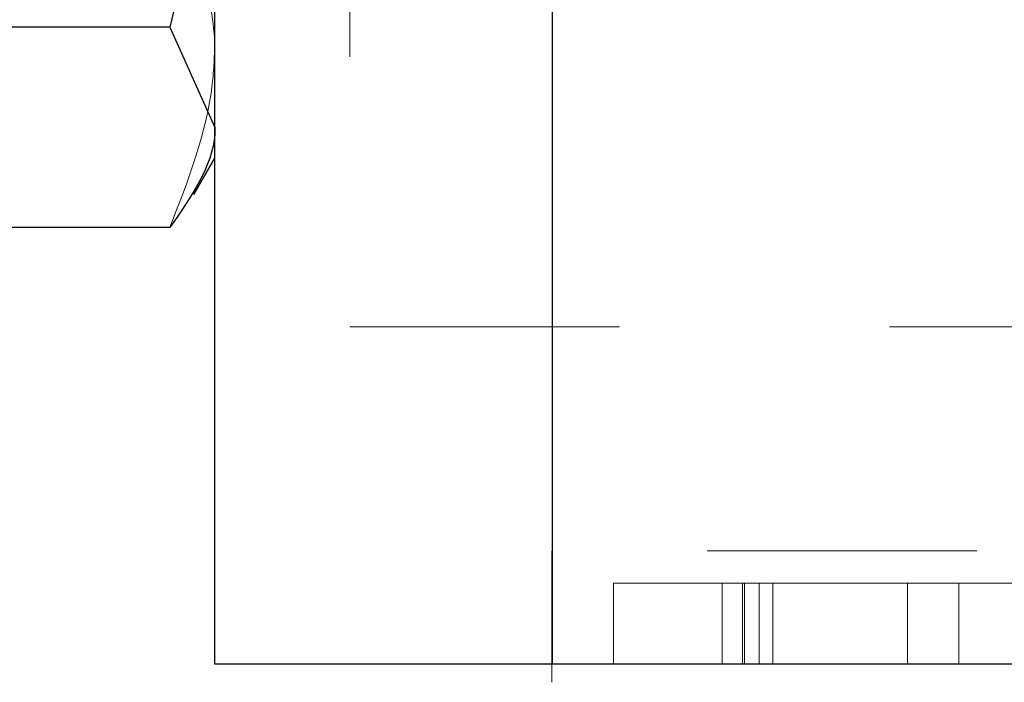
# Model space of a CAD drawing. Header units: inches. Extents: x 220 to 877, y 4 to 174.
# Tile 211 of 256: x 316.85 to 317.215, y 154.793 to 155.039. Entities that reach past the tile are written whole.
import ezdxf

# ---------------------------------------------------------------- set-up
doc = ezdxf.new("R2010")
doc.units = ezdxf.units.IN
doc.header["$LTSCALE"] = 0.5
doc.header["$MEASUREMENT"] = 0
doc.linetypes.add('HIDDEN', pattern=[0.225, 0.15, -0.075])
doc.layers.add('PBU-M-S', color=8, linetype='Continuous')
doc.layers.add('SVD-M-S', color=8, linetype='Continuous')

msp = doc.modelspace()

# ---------------------------------------------------------------- linework, layer by layer
at = {"layer": 'PBU-M-S', "linetype": 'HIDDEN', "lineweight": 18}
for p, q in [((316.97263, 161.92488), (316.97263, 154.92488)), ((316.97263, 154.92488), (334.97263, 154.92488))]:
    msp.add_line(p, q, dxfattribs=at)
at = {"layer": 'SVD-M-S', "linetype": 'Continuous', "lineweight": 25}
for p, q in [((316.92263, 154.79988), (316.92263, 155.54988)), ((317.04763, 155.54988), (317.04763, 154.79988)), ((316.90588, 155.03591), (316.81438, 155.03591)), ((316.90588, 155.03591), (316.92263, 154.99876)), ((316.91483, 154.97386), (316.92263, 154.98738)), ((316.90588, 154.96162), (316.81438, 154.96162)), ((317.92263, 154.79988), (316.92263, 154.79988))]:
    msp.add_line(p, q, dxfattribs=at)
at = {"layer": 'SVD-M-S', "linetype": 'HIDDEN', "lineweight": 18}
for p, q in [((317.40501, 154.84188), (317.04754, 154.84188)), ((317.04754, 154.84188), (317.04754, 154.79313)), ((317.07039, 154.82988), (317.11822, 154.82988)), ((317.07039, 154.82988), (317.07039, 154.79988)), ((317.1106, 154.82988), (317.1106, 154.79988)), ((317.11822, 154.82988), (317.11822, 154.79988)), ((317.11894, 154.82988), (317.11894, 154.79988)), ((317.12436, 154.82988), (317.12436, 154.79988)), ((317.12945, 154.82988), (317.12945, 154.79988)), ((317.17934, 154.82988), (317.17934, 154.79988)), ((317.19833, 154.82988), (317.19833, 154.79988))]:
    msp.add_line(p, q, dxfattribs=at)
at = {"layer": 'SVD-M-S', "linetype": 'Continuous', "lineweight": 25}
for points in [[(316.92263, 155.14254), (316.92261, 155.14001), (316.92237, 155.104), (316.91383, 155.06872), (316.90588, 155.03591)], [(316.92263, 154.99876), (316.92261, 154.99788), (316.92237, 154.98534), (316.91383, 154.97305), (316.90588, 154.96162)]]:
    msp.add_open_spline(points, degree=3, knots=[0, 0, 0, 0, 0.070198, 1, 1, 1, 1], dxfattribs=at)
at = {"layer": 'SVD-M-S', "linetype": 'HIDDEN', "lineweight": 18}
for points, knots in [([(316.92263, 155.0311), (316.92052, 155.04967), (316.91785, 155.07319), (316.90797, 155.09582), (316.90588, 155.10059)], [0, 0, 0, 0, 0.788999, 1, 1, 1, 1]), ([(316.90588, 154.96162), (316.91273, 154.97922), (316.92165, 155.00214), (316.92245, 155.02565), (316.92263, 155.0311)], [0, 0, 0, 0, 0.768151, 1, 1, 1, 1]), ([(317.11822, 154.82988), (317.13142, 154.82988), (317.15777, 154.82988), (317.19724, 154.82988), (317.22423, 154.82988), (317.23698, 154.82988), (317.23802, 154.82988), (317.23854, 154.82988)], [0, 0, 0, 0, 0.251071, 0.501095, 0.749791, 0.874852, 1, 1, 1, 1])]:
    msp.add_open_spline(points, degree=3, knots=knots, dxfattribs=at)

doc.saveas('drawing.dxf')
